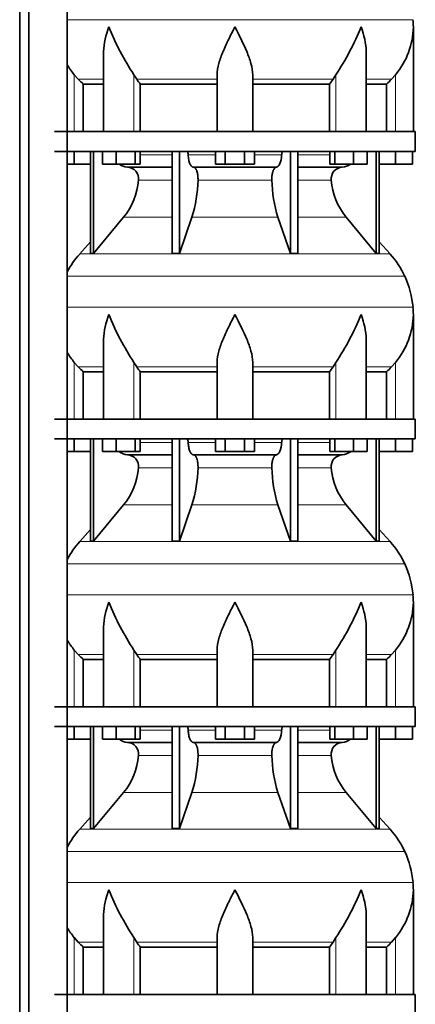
# Model space of a CAD drawing. Header units: millimetres. Extents: x 166 to 773, y -2956 to 2086.
# Tile 18 of 22: x 507 to 707, y 677 to 1174. Entities that reach past the tile are written whole.
import ezdxf

# ---------------------------------------------------------------- set-up
doc = ezdxf.new("R2010")
doc.units = ezdxf.units.MM
doc.layers.add('LOW_134-14', color=7, linetype='Continuous')
doc.layers.add('VSI134_DIFFUSORE', color=7, linetype='Continuous')

# ---------------------------------------------------------------- blocks, each defined once
blk = doc.blocks.new('SE3')
at = {"layer": 'LOW_134-14', "color": 7, "linetype": 'Continuous', "lineweight": 35}
for p, q in [((507.09, -474.32), (507.09, 1572.18)), ((511.64, -474.32), (511.64, 1572.18)), ((531.03, 1572.18), (531.03, -474.32)), ((531.1, 1252.18), (531.1, 1117.18)), ((531.1, 1107.18), (531.1, 972.18)), ((531.1, 962.18), (531.1, 827.18)), ((531.1, 817.18), (531.1, 682.18))]:
    blk.add_line(p, q, dxfattribs=at)
at = {"layer": 'VSI134_DIFFUSORE', "color": 4, "linetype": 'Continuous', "lineweight": 9}
for p, q in [((531.1, 1173.54), (705.49, 1173.54)), ((534.66, 1117.18), (534.66, 1145.78)), ((549.38, 1143.48), (536.67, 1143.48)), ((564.75, 1117.18), (564.75, 1145.78)), ((606.66, 1143.48), (566.17, 1143.48)), ((624.66, 1143.48), (665.15, 1143.48)), ((666.57, 1117.18), (666.57, 1145.78)), ((681.94, 1143.48), (694.65, 1143.48)), ((696.66, 1117.18), (696.66, 1145.78)), ((567.87, 1105.41), (583.96, 1105.41)), ((592.09, 1105.41), (605.85, 1105.41)), ((625.48, 1105.41), (639.23, 1105.41)), ((647.36, 1105.41), (663.46, 1105.41)), ((583.96, 1092.64), (567.03, 1092.64)), ((634.27, 1092.64), (597.05, 1092.64)), ((664.29, 1092.64), (647.36, 1092.64)), ((559.52, 1073.94), (583.96, 1073.94)), ((593.94, 1073.94), (637.38, 1073.94)), ((647.36, 1073.94), (671.8, 1073.94)), ((537.36, 1055.43), (693.96, 1055.43)), ((701.33, 1044.17), (531.1, 1044.17)), ((531.1, 1028.54), (705.49, 1028.54)), ((534.66, 972.18), (534.66, 1000.78)), ((549.38, 998.48), (536.67, 998.48)), ((564.75, 972.18), (564.75, 1000.78)), ((606.66, 998.48), (566.17, 998.48)), ((624.66, 998.48), (665.15, 998.48)), ((666.57, 972.18), (666.57, 1000.78)), ((681.94, 998.48), (694.65, 998.48)), ((696.66, 972.18), (696.66, 1000.78)), ((567.87, 960.41), (583.96, 960.41)), ((592.09, 960.41), (605.85, 960.41)), ((625.48, 960.41), (639.23, 960.41)), ((647.36, 960.41), (663.46, 960.41)), ((583.96, 947.64), (567.03, 947.64)), ((634.27, 947.64), (597.05, 947.64)), ((664.29, 947.64), (647.36, 947.64)), ((559.52, 928.94), (583.96, 928.94)), ((593.94, 928.94), (637.38, 928.94)), ((647.36, 928.94), (671.8, 928.94)), ((537.36, 910.43), (693.96, 910.43)), ((701.33, 899.17), (531.1, 899.17)), ((531.1, 883.54), (705.49, 883.54)), ((534.66, 827.18), (534.66, 855.78)), ((564.75, 827.18), (564.75, 855.78)), ((666.57, 827.18), (666.57, 855.78)), ((696.66, 827.18), (696.66, 855.78)), ((549.38, 853.48), (536.67, 853.48)), ((606.66, 853.48), (566.17, 853.48)), ((624.66, 853.48), (665.15, 853.48)), ((681.94, 853.48), (694.65, 853.48)), ((567.87, 815.41), (583.96, 815.41)), ((592.09, 815.41), (605.85, 815.41)), ((625.48, 815.41), (639.23, 815.41)), ((647.36, 815.41), (663.46, 815.41)), ((583.96, 802.64), (567.03, 802.64)), ((634.27, 802.64), (597.05, 802.64)), ((664.29, 802.64), (647.36, 802.64)), ((559.52, 783.94), (583.96, 783.94)), ((593.94, 783.94), (637.38, 783.94)), ((647.36, 783.94), (671.8, 783.94)), ((537.36, 765.43), (693.96, 765.43)), ((701.33, 754.17), (531.1, 754.17)), ((531.1, 738.54), (705.49, 738.54)), ((534.66, 682.18), (534.66, 710.78)), ((564.75, 682.18), (564.75, 710.78)), ((666.57, 682.18), (666.57, 710.78)), ((696.66, 682.18), (696.66, 710.78)), ((549.38, 708.48), (536.67, 708.48)), ((606.66, 708.48), (566.17, 708.48)), ((624.66, 708.48), (665.15, 708.48)), ((681.94, 708.48), (694.65, 708.48))]:
    blk.add_line(p, q, dxfattribs=at)
at = {"layer": 'VSI134_DIFFUSORE', "color": 7, "linetype": 'Continuous', "lineweight": 35}
for p, q in [((705.66, 1117.18), (705.66, 1169.92)), ((549.38, 1156.54), (549.38, 1117.18)), ((681.94, 1117.18), (681.94, 1156.54)), ((536.67, 1143.48), (534.66, 1145.78)), ((566.17, 1143.48), (564.75, 1145.78)), ((606.66, 1117.18), (606.66, 1145.78)), ((624.66, 1117.18), (624.66, 1145.78)), ((666.57, 1145.78), (665.15, 1143.48)), ((696.66, 1145.78), (694.65, 1143.48)), ((539.19, 1141.04), (549.38, 1141.04)), ((539.19, 1117.18), (539.19, 1141.04)), ((567.95, 1141.04), (606.66, 1141.04)), ((567.95, 1117.18), (567.95, 1141.04)), ((624.66, 1141.04), (663.37, 1141.04)), ((663.37, 1141.04), (663.37, 1117.18)), ((681.94, 1141.04), (692.13, 1141.04)), ((692.13, 1141.04), (692.13, 1117.18)), ((706.66, 1117.18), (524.66, 1117.18)), ((706.66, 1107.18), (706.66, 1117.18)), ((524.66, 1107.18), (706.66, 1107.18)), ((534.66, 1100.78), (534.66, 1107.18)), ((542.83, 1107.18), (542.83, 1055.73)), ((544.36, 1107.18), (544.36, 1055.73)), ((548.9, 1100.78), (548.9, 1107.18)), ((555.84, 1100.78), (555.84, 1107.18)), ((565.32, 1100.78), (565.32, 1107.18)), ((567.87, 1100.78), (567.87, 1107.18)), ((583.96, 1107.18), (583.96, 1055.73)), ((587.66, 1107.18), (587.66, 1055.73)), ((605.85, 1100.78), (605.85, 1107.18)), ((610.75, 1100.78), (610.75, 1107.18)), ((620.57, 1100.78), (620.57, 1107.18)), ((625.48, 1100.78), (625.48, 1107.18)), ((643.66, 1107.18), (643.66, 1055.73)), ((647.36, 1107.18), (647.36, 1055.73)), ((663.46, 1100.78), (663.46, 1107.18)), ((666, 1100.78), (666, 1107.18)), ((675.48, 1100.78), (675.48, 1107.18)), ((682.42, 1100.78), (682.42, 1107.18)), ((686.96, 1107.18), (686.96, 1055.73)), ((688.49, 1107.18), (688.49, 1055.73)), ((696.66, 1100.78), (696.66, 1107.18)), ((705.16, 1100.78), (705.16, 1107.18)), ((534.66, 1100.78), (531.1, 1100.78)), ((542.83, 1100.78), (534.66, 1100.78)), ((555.84, 1100.78), (548.9, 1100.78)), ((565.32, 1100.78), (555.84, 1100.78)), ((561.49, 1099.18), (583.96, 1099.18)), ((567.87, 1100.78), (565.32, 1100.78)), ((594.75, 1099.18), (636.57, 1099.18)), ((610.75, 1100.78), (605.85, 1100.78)), ((620.57, 1100.78), (610.75, 1100.78)), ((625.48, 1100.78), (620.57, 1100.78)), ((647.36, 1099.18), (669.83, 1099.18)), ((666, 1100.78), (663.46, 1100.78)), ((675.48, 1100.78), (666, 1100.78)), ((682.42, 1100.78), (675.48, 1100.78)), ((696.66, 1100.78), (688.49, 1100.78)), ((705.16, 1100.78), (696.66, 1100.78)), ((544.36, 1055.73), (559.52, 1073.94)), ((587.66, 1055.73), (593.94, 1073.94)), ((637.38, 1073.94), (643.66, 1055.73)), ((671.8, 1073.94), (686.96, 1055.73)), ((542.83, 1061.5), (537.36, 1055.43)), ((693.96, 1055.43), (688.49, 1061.5)), ((542.83, 1055.73), (544.36, 1055.73)), ((583.96, 1055.73), (587.66, 1055.73)), ((643.66, 1055.73), (647.36, 1055.73)), ((686.96, 1055.73), (688.49, 1055.73)), ((705.66, 972.18), (705.66, 1024.92)), ((549.38, 1011.54), (549.38, 972.18)), ((681.94, 972.18), (681.94, 1011.54)), ((536.67, 998.48), (534.66, 1000.78)), ((566.17, 998.48), (564.75, 1000.78)), ((606.66, 972.18), (606.66, 1000.78)), ((624.66, 972.18), (624.66, 1000.78)), ((666.57, 1000.78), (665.15, 998.48)), ((696.66, 1000.78), (694.65, 998.48)), ((539.19, 996.04), (549.38, 996.04)), ((539.19, 972.18), (539.19, 996.04)), ((567.95, 996.04), (606.66, 996.04)), ((567.95, 972.18), (567.95, 996.04)), ((624.66, 996.04), (663.37, 996.04)), ((663.37, 996.04), (663.37, 972.18)), ((681.94, 996.04), (692.13, 996.04)), ((692.13, 996.04), (692.13, 972.18)), ((706.66, 972.18), (524.66, 972.18)), ((706.66, 962.18), (706.66, 972.18)), ((524.66, 962.18), (706.66, 962.18)), ((534.66, 955.78), (534.66, 962.18)), ((542.83, 962.18), (542.83, 910.73)), ((544.36, 962.18), (544.36, 910.73)), ((548.9, 955.78), (548.9, 962.18)), ((555.84, 955.78), (555.84, 962.18)), ((565.32, 955.78), (565.32, 962.18)), ((567.87, 955.78), (567.87, 962.18)), ((583.96, 962.18), (583.96, 910.73)), ((587.66, 962.18), (587.66, 910.73)), ((605.85, 955.78), (605.85, 962.18)), ((610.75, 955.78), (610.75, 962.18)), ((620.57, 955.78), (620.57, 962.18)), ((625.48, 955.78), (625.48, 962.18)), ((643.66, 962.18), (643.66, 910.73)), ((647.36, 962.18), (647.36, 910.73)), ((663.46, 955.78), (663.46, 962.18)), ((666, 955.78), (666, 962.18)), ((675.48, 955.78), (675.48, 962.18)), ((682.42, 955.78), (682.42, 962.18)), ((686.96, 962.18), (686.96, 910.73)), ((688.49, 962.18), (688.49, 910.73)), ((696.66, 955.78), (696.66, 962.18)), ((705.16, 955.78), (705.16, 962.18)), ((534.66, 955.78), (531.1, 955.78)), ((542.83, 955.78), (534.66, 955.78)), ((555.84, 955.78), (548.9, 955.78)), ((565.32, 955.78), (555.84, 955.78)), ((561.49, 954.18), (583.96, 954.18)), ((567.87, 955.78), (565.32, 955.78)), ((594.75, 954.18), (636.57, 954.18)), ((610.75, 955.78), (605.85, 955.78)), ((620.57, 955.78), (610.75, 955.78)), ((625.48, 955.78), (620.57, 955.78)), ((647.36, 954.18), (669.83, 954.18)), ((666, 955.78), (663.46, 955.78)), ((675.48, 955.78), (666, 955.78)), ((682.42, 955.78), (675.48, 955.78)), ((696.66, 955.78), (688.49, 955.78)), ((705.16, 955.78), (696.66, 955.78)), ((544.36, 910.73), (559.52, 928.94)), ((587.66, 910.73), (593.94, 928.94)), ((637.38, 928.94), (643.66, 910.73)), ((671.8, 928.94), (686.96, 910.73)), ((542.83, 916.5), (537.36, 910.43)), ((693.96, 910.43), (688.49, 916.5)), ((542.83, 910.73), (544.36, 910.73)), ((583.96, 910.73), (587.66, 910.73)), ((643.66, 910.73), (647.36, 910.73)), ((686.96, 910.73), (688.49, 910.73)), ((705.66, 827.18), (705.66, 879.92)), ((549.38, 866.54), (549.38, 827.18)), ((681.94, 827.18), (681.94, 866.54)), ((536.67, 853.48), (534.66, 855.78)), ((566.17, 853.48), (564.75, 855.78)), ((606.66, 827.18), (606.66, 855.78)), ((624.66, 827.18), (624.66, 855.78)), ((666.57, 855.78), (665.15, 853.48)), ((696.66, 855.78), (694.65, 853.48)), ((539.19, 851.04), (549.38, 851.04)), ((539.19, 827.18), (539.19, 851.04)), ((567.95, 851.04), (606.66, 851.04)), ((567.95, 827.18), (567.95, 851.04)), ((624.66, 851.04), (663.37, 851.04)), ((663.37, 851.04), (663.37, 827.18)), ((681.94, 851.04), (692.13, 851.04)), ((692.13, 851.04), (692.13, 827.18)), ((706.66, 827.18), (524.66, 827.18)), ((706.66, 817.18), (706.66, 827.18)), ((524.66, 817.18), (706.66, 817.18)), ((534.66, 810.78), (534.66, 817.18)), ((542.83, 817.18), (542.83, 765.73)), ((544.36, 817.18), (544.36, 765.73)), ((548.9, 810.78), (548.9, 817.18)), ((555.84, 810.78), (555.84, 817.18)), ((565.32, 810.78), (565.32, 817.18)), ((567.87, 810.78), (567.87, 817.18)), ((583.96, 817.18), (583.96, 765.73)), ((587.66, 817.18), (587.66, 765.73)), ((605.85, 810.78), (605.85, 817.18)), ((610.75, 810.78), (610.75, 817.18)), ((620.57, 810.78), (620.57, 817.18)), ((625.48, 810.78), (625.48, 817.18)), ((643.66, 817.18), (643.66, 765.73)), ((647.36, 817.18), (647.36, 765.73)), ((663.46, 810.78), (663.46, 817.18)), ((666, 810.78), (666, 817.18)), ((675.48, 810.78), (675.48, 817.18)), ((682.42, 810.78), (682.42, 817.18)), ((686.96, 817.18), (686.96, 765.73)), ((688.49, 817.18), (688.49, 765.73)), ((696.66, 810.78), (696.66, 817.18)), ((705.16, 810.78), (705.16, 817.18)), ((534.66, 810.78), (531.1, 810.78)), ((542.83, 810.78), (534.66, 810.78)), ((555.84, 810.78), (548.9, 810.78)), ((565.32, 810.78), (555.84, 810.78)), ((561.49, 809.18), (583.96, 809.18)), ((567.87, 810.78), (565.32, 810.78)), ((594.75, 809.18), (636.57, 809.18)), ((610.75, 810.78), (605.85, 810.78)), ((620.57, 810.78), (610.75, 810.78)), ((625.48, 810.78), (620.57, 810.78)), ((647.36, 809.18), (669.83, 809.18)), ((666, 810.78), (663.46, 810.78)), ((675.48, 810.78), (666, 810.78)), ((682.42, 810.78), (675.48, 810.78)), ((696.66, 810.78), (688.49, 810.78)), ((705.16, 810.78), (696.66, 810.78)), ((544.36, 765.73), (559.52, 783.94)), ((587.66, 765.73), (593.94, 783.94)), ((637.38, 783.94), (643.66, 765.73)), ((671.8, 783.94), (686.96, 765.73)), ((542.83, 771.5), (537.36, 765.43)), ((693.96, 765.43), (688.49, 771.5)), ((542.83, 765.73), (544.36, 765.73)), ((583.96, 765.73), (587.66, 765.73)), ((643.66, 765.73), (647.36, 765.73)), ((686.96, 765.73), (688.49, 765.73)), ((705.66, 682.18), (705.66, 734.92)), ((549.38, 721.54), (549.38, 682.18)), ((681.94, 682.18), (681.94, 721.54)), ((536.67, 708.48), (534.66, 710.78)), ((566.17, 708.48), (564.75, 710.78)), ((606.66, 682.18), (606.66, 710.78)), ((624.66, 682.18), (624.66, 710.78)), ((666.57, 710.78), (665.15, 708.48)), ((696.66, 710.78), (694.65, 708.48)), ((539.19, 706.04), (549.38, 706.04)), ((539.19, 682.18), (539.19, 706.04)), ((567.95, 706.04), (606.66, 706.04)), ((567.95, 682.18), (567.95, 706.04)), ((624.66, 706.04), (663.37, 706.04)), ((663.37, 706.04), (663.37, 682.18)), ((681.94, 706.04), (692.13, 706.04)), ((692.13, 706.04), (692.13, 682.18)), ((706.66, 682.18), (524.66, 682.18)), ((706.66, 672.18), (706.66, 682.18))]:
    blk.add_line(p, q, dxfattribs=at)
for centre, radius, start, end in [((667.16, 1169.91), 38.5, 359.9861, 5.4174), ((677.84, 1220.85), 135.74, 202.0412, 213.5763), ((553.48, 1220.85), 135.74, 326.4237, 337.9588), ((666.97, 1170.59), 38.7, 320.1094, 358.9842), ((564.35, 1170.59), 38.7, 210.5496, 219.8906), ((599.28, 1165.7), 39.88, 213.8582, 218.2062), ((632.04, 1165.7), 39.88, 321.7938, 326.1418), ((561.72, 1105.86), 6.68, 229.5852, 268.0094), ((561.2, 1093.32), 5.87, 353.3223, 87.2173), ((670.1, 1093.34), 5.85, 92.5772, 186.8833), ((669.6, 1105.86), 6.68, 271.9979, 310.3729), ((533.73, 1095.16), 33.4, 320.5472, 355.6594), ((532.09, 1093.84), 64.97, 342.1602, 358.9354), ((700.74, 1094.09), 66.48, 181.2569, 197.6475), ((697.7, 1095.21), 33.51, 184.3996, 219.3938), ((570.06, 1025.98), 44, 138, 152.3158), ((661.26, 1025.98), 44, 24.4088, 42), ((656.71, 1023.92), 49, 5.4174, 24.4088), ((667.16, 1024.91), 38.5, 359.9861, 5.4174), ((677.84, 1075.85), 135.74, 202.0412, 213.5763), ((553.48, 1075.85), 135.74, 326.4237, 337.9588), ((666.97, 1025.59), 38.7, 320.1094, 358.9842), ((564.35, 1025.59), 38.7, 210.5496, 219.8906), ((599.28, 1020.7), 39.88, 213.8582, 218.2062), ((632.04, 1020.7), 39.88, 321.7938, 326.1418), ((561.72, 960.86), 6.68, 229.5852, 268.0094), ((561.2, 948.32), 5.87, 353.3223, 87.2173), ((670.1, 948.34), 5.85, 92.5772, 186.8833), ((669.6, 960.86), 6.68, 271.9979, 310.3729), ((533.73, 950.16), 33.4, 320.5472, 355.6594), ((532.09, 948.84), 64.97, 342.1602, 358.9354), ((700.74, 949.09), 66.48, 181.2569, 197.6475), ((697.7, 950.21), 33.51, 184.3996, 219.3938), ((570.06, 880.98), 44, 138, 152.3158), ((661.26, 880.98), 44, 24.4088, 42), ((656.71, 878.92), 49, 5.4174, 24.4088), ((667.16, 879.91), 38.5, 359.9861, 5.4174), ((677.84, 930.85), 135.74, 202.0412, 213.5763), ((553.48, 930.85), 135.74, 326.4237, 337.9588), ((666.97, 880.59), 38.7, 320.1094, 358.9842), ((564.35, 880.59), 38.7, 210.5496, 219.8906), ((599.28, 875.7), 39.88, 213.8582, 218.2062), ((632.04, 875.7), 39.88, 321.7938, 326.1418), ((561.72, 815.86), 6.68, 229.5852, 268.0094), ((561.2, 803.32), 5.87, 353.3223, 87.2173), ((670.1, 803.34), 5.85, 92.5772, 186.8833), ((669.6, 815.86), 6.68, 271.9979, 310.3729), ((533.73, 805.16), 33.4, 320.5472, 355.6594), ((532.09, 803.84), 64.97, 342.1602, 358.9354), ((700.74, 804.09), 66.48, 181.2569, 197.6475), ((697.7, 805.21), 33.51, 184.3996, 219.3938), ((570.06, 735.98), 44, 138, 152.3158), ((661.26, 735.98), 44, 24.4088, 42), ((656.71, 733.92), 49, 5.4174, 24.4088), ((677.84, 785.85), 135.74, 202.0412, 213.5763), ((553.48, 785.85), 135.74, 326.4237, 337.9588), ((666.97, 735.59), 38.7, 320.1094, 358.9842), ((667.16, 734.91), 38.5, 359.9861, 5.4174), ((564.35, 735.59), 38.7, 210.5496, 219.8906), ((599.28, 730.7), 39.88, 213.8582, 218.2062), ((632.04, 730.7), 39.88, 321.7938, 326.1418)]:
    blk.add_arc(centre, radius, start, end, dxfattribs=at)
for points, knots in [([(549.38, 1156.53), (549.38, 1156.85), (549.39, 1157.18), (549.54, 1161.55), (550.53, 1165.76), (552.02, 1169.91)], [0.4601729, 0.4601729, 0.4601729, 0.4601729, 0.5, 0.5, 1, 1, 1, 1]), ([(606.66, 1145.78), (606.66, 1147.61), (607.02, 1149.55), (608.12, 1153.49), (608.86, 1155.5), (610.58, 1159.6), (611.54, 1161.64), (613.04, 1164.72), (613.55, 1165.75), (614.6, 1167.82), (615.13, 1168.88), (615.66, 1169.91)], [0, 0, 0, 0, 0.25, 0.25, 0.5, 0.5, 0.75, 0.75, 0.875, 0.875, 1, 1, 1, 1]), ([(624.66, 1145.78), (624.66, 1147.61), (624.31, 1149.51), (623.21, 1153.47), (622.47, 1155.48), (619.93, 1161.55), (617.77, 1165.76), (615.66, 1169.91)], [0, 0, 0, 0, 0.25, 0.25, 0.5, 0.5, 1, 1, 1, 1]), ([(681.94, 1156.53), (681.94, 1156.85), (681.93, 1157.18), (681.78, 1161.55), (680.79, 1165.76), (679.3, 1169.91)], [0.4601729, 0.4601729, 0.4601729, 0.4601729, 0.5, 0.5, 1, 1, 1, 1]), ([(591.33, 1107.18), (591.37, 1107.18), (591.42, 1107.17), (591.51, 1107.13), (591.56, 1107.1), (591.69, 1106.97), (591.77, 1106.84), (591.91, 1106.51), (591.96, 1106.32), (592.05, 1105.89), (592.08, 1105.65), (592.09, 1105.41)], [0, 0, 0, 0, 0.125, 0.125, 0.25, 0.25, 0.5, 0.5, 0.75, 0.75, 1, 1, 1, 1]), ([(639.23, 1105.41), (639.24, 1105.65), (639.27, 1105.88), (639.33, 1106.21), (639.36, 1106.31), (639.42, 1106.5), (639.45, 1106.59), (639.52, 1106.76), (639.56, 1106.83), (639.63, 1106.95), (639.68, 1107.01), (639.76, 1107.1), (639.81, 1107.13), (639.9, 1107.17), (639.95, 1107.18), (639.99, 1107.18)], [0, 0, 0, 0, 0.25, 0.25, 0.375, 0.375, 0.5, 0.5, 0.625, 0.625, 0.75, 0.75, 0.875, 0.875, 1, 1, 1, 1]), ([(594.75, 1099.18), (594.59, 1099.18), (594.43, 1099.22), (594.19, 1099.34), (594.11, 1099.39), (593.95, 1099.5), (593.87, 1099.57), (593.64, 1099.79), (593.5, 1099.98), (593.22, 1100.43), (593.09, 1100.68), (592.85, 1101.24), (592.73, 1101.56), (592.53, 1102.23), (592.45, 1102.59), (592.3, 1103.34), (592.23, 1103.74), (592.14, 1104.56), (592.11, 1104.98), (592.09, 1105.41)], [0, 0, 0, 0, 0.125, 0.125, 0.1875, 0.1875, 0.25, 0.25, 0.375, 0.375, 0.5, 0.5, 0.625, 0.625, 0.75, 0.75, 0.875, 0.875, 1, 1, 1, 1]), ([(639.23, 1105.41), (639.16, 1103.7), (638.84, 1102.1), (637.87, 1099.83), (637.22, 1099.18), (636.57, 1099.18)], [0, 0, 0, 0, 0.5, 0.5, 1, 1, 1, 1]), ([(594.75, 1099.18), (594.83, 1099.18), (594.91, 1099.17), (595.07, 1099.13), (595.15, 1099.1), (595.38, 1098.97), (595.53, 1098.84), (595.83, 1098.5), (595.96, 1098.3), (596.16, 1097.94), (596.22, 1097.81), (596.34, 1097.53), (596.4, 1097.38), (596.56, 1096.92), (596.65, 1096.59), (596.78, 1096.05), (596.81, 1095.87), (596.88, 1095.49), (596.91, 1095.3), (596.99, 1094.71), (597.02, 1094.3), (597.06, 1093.47), (597.06, 1093.05), (597.05, 1092.64)], [0, 0, 0, 0, 0.0625, 0.0625, 0.125, 0.125, 0.25, 0.25, 0.375, 0.375, 0.4375, 0.4375, 0.5, 0.5, 0.625, 0.625, 0.6875, 0.6875, 0.75, 0.75, 0.875, 0.875, 1, 1, 1, 1]), ([(634.27, 1092.64), (634.26, 1093.05), (634.26, 1093.47), (634.29, 1094.09), (634.3, 1094.29), (634.34, 1094.7), (634.36, 1094.9), (634.44, 1095.49), (634.5, 1095.87), (634.63, 1096.41), (634.67, 1096.58), (634.77, 1096.92), (634.87, 1097.24), (634.98, 1097.53), (635.1, 1097.8), (635.16, 1097.94), (635.36, 1098.3), (635.5, 1098.51), (635.79, 1098.84), (635.94, 1098.97), (636.25, 1099.14), (636.41, 1099.18), (636.57, 1099.18)], [0, 0, 0, 0, 0.125, 0.125, 0.1875, 0.1875, 0.25, 0.25, 0.375, 0.375, 0.4375, 0.4375, 0.5, 0.5625, 0.5625, 0.625, 0.625, 0.75, 0.75, 0.875, 0.875, 1, 1, 1, 1]), ([(549.38, 1011.53), (549.38, 1011.85), (549.39, 1012.18), (549.54, 1016.55), (550.53, 1020.76), (552.02, 1024.91)], [0.4601729, 0.4601729, 0.4601729, 0.4601729, 0.5, 0.5, 1, 1, 1, 1]), ([(606.66, 1000.78), (606.66, 1002.61), (607.02, 1004.55), (608.12, 1008.49), (608.86, 1010.5), (610.58, 1014.6), (611.54, 1016.64), (613.04, 1019.72), (613.55, 1020.75), (614.6, 1022.82), (615.13, 1023.88), (615.66, 1024.91)], [0, 0, 0, 0, 0.25, 0.25, 0.5, 0.5, 0.75, 0.75, 0.875, 0.875, 1, 1, 1, 1]), ([(624.66, 1000.78), (624.66, 1002.61), (624.31, 1004.51), (623.21, 1008.47), (622.47, 1010.48), (619.93, 1016.55), (617.77, 1020.76), (615.66, 1024.91)], [0, 0, 0, 0, 0.25, 0.25, 0.5, 0.5, 1, 1, 1, 1]), ([(681.94, 1011.53), (681.94, 1011.85), (681.93, 1012.18), (681.78, 1016.55), (680.79, 1020.76), (679.3, 1024.91)], [0.4601729, 0.4601729, 0.4601729, 0.4601729, 0.5, 0.5, 1, 1, 1, 1]), ([(591.33, 962.18), (591.37, 962.18), (591.42, 962.17), (591.51, 962.13), (591.56, 962.1), (591.69, 961.97), (591.77, 961.84), (591.91, 961.51), (591.96, 961.32), (592.05, 960.89), (592.08, 960.65), (592.09, 960.41)], [0, 0, 0, 0, 0.125, 0.125, 0.25, 0.25, 0.5, 0.5, 0.75, 0.75, 1, 1, 1, 1]), ([(594.75, 954.18), (594.59, 954.18), (594.43, 954.22), (594.19, 954.34), (594.11, 954.39), (593.95, 954.5), (593.87, 954.57), (593.64, 954.79), (593.5, 954.98), (593.22, 955.43), (593.09, 955.68), (592.85, 956.24), (592.73, 956.56), (592.53, 957.23), (592.45, 957.59), (592.3, 958.34), (592.23, 958.74), (592.14, 959.56), (592.11, 959.98), (592.09, 960.41)], [0, 0, 0, 0, 0.125, 0.125, 0.1875, 0.1875, 0.25, 0.25, 0.375, 0.375, 0.5, 0.5, 0.625, 0.625, 0.75, 0.75, 0.875, 0.875, 1, 1, 1, 1]), ([(639.23, 960.41), (639.16, 958.7), (638.84, 957.1), (637.87, 954.83), (637.22, 954.18), (636.57, 954.18)], [0, 0, 0, 0, 0.5, 0.5, 1, 1, 1, 1]), ([(639.23, 960.41), (639.24, 960.65), (639.27, 960.88), (639.33, 961.21), (639.36, 961.31), (639.42, 961.5), (639.45, 961.59), (639.52, 961.76), (639.56, 961.83), (639.63, 961.95), (639.68, 962.01), (639.76, 962.1), (639.81, 962.13), (639.9, 962.17), (639.95, 962.18), (639.99, 962.18)], [0, 0, 0, 0, 0.25, 0.25, 0.375, 0.375, 0.5, 0.5, 0.625, 0.625, 0.75, 0.75, 0.875, 0.875, 1, 1, 1, 1]), ([(594.75, 954.18), (594.83, 954.18), (594.91, 954.17), (595.07, 954.13), (595.15, 954.1), (595.38, 953.97), (595.53, 953.84), (595.83, 953.5), (595.96, 953.3), (596.16, 952.94), (596.22, 952.81), (596.34, 952.53), (596.4, 952.38), (596.56, 951.92), (596.65, 951.59), (596.78, 951.05), (596.81, 950.87), (596.88, 950.49), (596.91, 950.3), (596.99, 949.71), (597.02, 949.3), (597.06, 948.47), (597.06, 948.05), (597.05, 947.64)], [0, 0, 0, 0, 0.0625, 0.0625, 0.125, 0.125, 0.25, 0.25, 0.375, 0.375, 0.4375, 0.4375, 0.5, 0.5, 0.625, 0.625, 0.6875, 0.6875, 0.75, 0.75, 0.875, 0.875, 1, 1, 1, 1]), ([(634.27, 947.64), (634.26, 948.05), (634.26, 948.47), (634.29, 949.09), (634.3, 949.29), (634.34, 949.7), (634.36, 949.9), (634.44, 950.49), (634.5, 950.87), (634.63, 951.41), (634.67, 951.58), (634.77, 951.92), (634.87, 952.24), (634.98, 952.53), (635.1, 952.8), (635.16, 952.94), (635.36, 953.3), (635.5, 953.51), (635.79, 953.84), (635.94, 953.97), (636.25, 954.14), (636.41, 954.18), (636.57, 954.18)], [0, 0, 0, 0, 0.125, 0.125, 0.1875, 0.1875, 0.25, 0.25, 0.375, 0.375, 0.4375, 0.4375, 0.5, 0.5625, 0.5625, 0.625, 0.625, 0.75, 0.75, 0.875, 0.875, 1, 1, 1, 1]), ([(549.38, 866.53), (549.38, 866.85), (549.39, 867.18), (549.54, 871.55), (550.53, 875.76), (552.02, 879.91)], [0.4601729, 0.4601729, 0.4601729, 0.4601729, 0.5, 0.5, 1, 1, 1, 1]), ([(606.66, 855.78), (606.66, 857.61), (607.02, 859.55), (608.12, 863.49), (608.86, 865.5), (610.58, 869.6), (611.54, 871.64), (613.04, 874.72), (613.55, 875.75), (614.6, 877.82), (615.13, 878.88), (615.66, 879.91)], [0, 0, 0, 0, 0.25, 0.25, 0.5, 0.5, 0.75, 0.75, 0.875, 0.875, 1, 1, 1, 1]), ([(624.66, 855.78), (624.66, 857.61), (624.31, 859.51), (623.21, 863.47), (622.47, 865.48), (619.93, 871.55), (617.77, 875.76), (615.66, 879.91)], [0, 0, 0, 0, 0.25, 0.25, 0.5, 0.5, 1, 1, 1, 1]), ([(681.94, 866.53), (681.94, 866.85), (681.93, 867.18), (681.78, 871.55), (680.79, 875.76), (679.3, 879.91)], [0.4601729, 0.4601729, 0.4601729, 0.4601729, 0.5, 0.5, 1, 1, 1, 1]), ([(591.33, 817.18), (591.37, 817.18), (591.42, 817.17), (591.51, 817.13), (591.56, 817.1), (591.69, 816.97), (591.77, 816.84), (591.91, 816.51), (591.96, 816.32), (592.05, 815.89), (592.08, 815.65), (592.09, 815.41)], [0, 0, 0, 0, 0.125, 0.125, 0.25, 0.25, 0.5, 0.5, 0.75, 0.75, 1, 1, 1, 1]), ([(594.75, 809.18), (594.59, 809.18), (594.43, 809.22), (594.19, 809.34), (594.11, 809.39), (593.95, 809.5), (593.87, 809.57), (593.64, 809.79), (593.5, 809.98), (593.22, 810.43), (593.09, 810.68), (592.85, 811.24), (592.73, 811.56), (592.53, 812.23), (592.45, 812.59), (592.3, 813.34), (592.23, 813.74), (592.14, 814.56), (592.11, 814.98), (592.09, 815.41)], [0, 0, 0, 0, 0.125, 0.125, 0.1875, 0.1875, 0.25, 0.25, 0.375, 0.375, 0.5, 0.5, 0.625, 0.625, 0.75, 0.75, 0.875, 0.875, 1, 1, 1, 1]), ([(639.23, 815.41), (639.16, 813.7), (638.84, 812.1), (637.87, 809.83), (637.22, 809.18), (636.57, 809.18)], [0, 0, 0, 0, 0.5, 0.5, 1, 1, 1, 1]), ([(639.23, 815.41), (639.24, 815.65), (639.27, 815.88), (639.33, 816.21), (639.36, 816.31), (639.42, 816.5), (639.45, 816.59), (639.52, 816.76), (639.56, 816.83), (639.63, 816.95), (639.68, 817.01), (639.76, 817.1), (639.81, 817.13), (639.9, 817.17), (639.95, 817.18), (639.99, 817.18)], [0, 0, 0, 0, 0.25, 0.25, 0.375, 0.375, 0.5, 0.5, 0.625, 0.625, 0.75, 0.75, 0.875, 0.875, 1, 1, 1, 1]), ([(594.75, 809.18), (594.83, 809.18), (594.91, 809.17), (595.07, 809.13), (595.15, 809.1), (595.38, 808.97), (595.53, 808.84), (595.83, 808.5), (595.96, 808.3), (596.16, 807.94), (596.22, 807.81), (596.34, 807.53), (596.4, 807.38), (596.56, 806.92), (596.65, 806.59), (596.78, 806.05), (596.81, 805.87), (596.88, 805.49), (596.91, 805.3), (596.99, 804.71), (597.02, 804.3), (597.06, 803.47), (597.06, 803.05), (597.05, 802.64)], [0, 0, 0, 0, 0.0625, 0.0625, 0.125, 0.125, 0.25, 0.25, 0.375, 0.375, 0.4375, 0.4375, 0.5, 0.5, 0.625, 0.625, 0.6875, 0.6875, 0.75, 0.75, 0.875, 0.875, 1, 1, 1, 1]), ([(634.27, 802.64), (634.26, 803.05), (634.26, 803.47), (634.29, 804.09), (634.3, 804.29), (634.34, 804.7), (634.36, 804.9), (634.44, 805.49), (634.5, 805.87), (634.63, 806.41), (634.67, 806.58), (634.77, 806.92), (634.87, 807.24), (634.98, 807.53), (635.1, 807.8), (635.16, 807.94), (635.36, 808.3), (635.5, 808.51), (635.79, 808.84), (635.94, 808.97), (636.25, 809.14), (636.41, 809.18), (636.57, 809.18)], [0, 0, 0, 0, 0.125, 0.125, 0.1875, 0.1875, 0.25, 0.25, 0.375, 0.375, 0.4375, 0.4375, 0.5, 0.5625, 0.5625, 0.625, 0.625, 0.75, 0.75, 0.875, 0.875, 1, 1, 1, 1]), ([(549.38, 721.53), (549.38, 721.85), (549.39, 722.18), (549.54, 726.55), (550.53, 730.76), (552.02, 734.91)], [0.4601729, 0.4601729, 0.4601729, 0.4601729, 0.5, 0.5, 1, 1, 1, 1]), ([(606.66, 710.78), (606.66, 712.61), (607.02, 714.55), (608.12, 718.49), (608.86, 720.5), (610.58, 724.6), (611.54, 726.64), (613.04, 729.72), (613.55, 730.75), (614.6, 732.82), (615.13, 733.88), (615.66, 734.91)], [0, 0, 0, 0, 0.25, 0.25, 0.5, 0.5, 0.75, 0.75, 0.875, 0.875, 1, 1, 1, 1]), ([(624.66, 710.78), (624.66, 712.61), (624.31, 714.51), (623.21, 718.47), (622.47, 720.48), (619.93, 726.55), (617.77, 730.76), (615.66, 734.91)], [0, 0, 0, 0, 0.25, 0.25, 0.5, 0.5, 1, 1, 1, 1]), ([(681.94, 721.53), (681.94, 721.85), (681.93, 722.18), (681.78, 726.55), (680.79, 730.76), (679.3, 734.91)], [0.4601729, 0.4601729, 0.4601729, 0.4601729, 0.5, 0.5, 1, 1, 1, 1])]:
    blk.add_open_spline(points, degree=3, knots=knots, dxfattribs=at)
for points in [[(539.19, 1141.04), (538.32, 1141.82), (537.48, 1142.64), (536.67, 1143.48)], [(694.65, 1143.48), (693.84, 1142.64), (693, 1141.82), (692.13, 1141.04)], [(539.19, 996.04), (538.32, 996.82), (537.48, 997.64), (536.67, 998.48)], [(694.65, 998.48), (693.84, 997.64), (693, 996.82), (692.13, 996.04)], [(539.19, 851.04), (538.32, 851.82), (537.48, 852.64), (536.67, 853.48)], [(694.65, 853.48), (693.84, 852.64), (693, 851.82), (692.13, 851.04)], [(539.19, 706.04), (538.32, 706.82), (537.48, 707.64), (536.67, 708.48)], [(694.65, 708.48), (693.84, 707.64), (693, 706.82), (692.13, 706.04)]]:
    blk.add_open_spline(points, degree=3, dxfattribs=at)

msp = doc.modelspace()

# ---------------------------------------------------------------- block references
msp.add_blockref('SE3', (0, 0))

doc.saveas('drawing.dxf')
